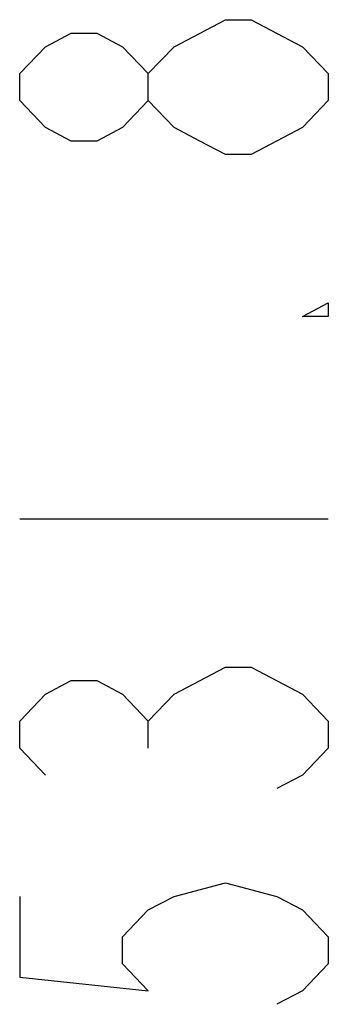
# Model space of a CAD drawing. Header units: millimetres. Extents: x 0 to 11890, y 0 to 8410.
# Tile 103 of 104: x 6382 to 6452, y 6482 to 6706. Entities that reach past the tile are written whole.
import ezdxf

# ---------------------------------------------------------------- set-up
doc = ezdxf.new("R2010")
doc.units = ezdxf.units.MM
doc.header["$LTSCALE"] = 653.95
doc.layers.add('RB30-1-B-JSZL_DXF_DIMENSION', color=7, linetype='CONTINUOUS')

msp = doc.modelspace()

# ---------------------------------------------------------------- linework, layer by layer
at = {"layer": 'RB30-1-B-JSZL_DXF_DIMENSION', "color": 5, "linetype": 'Continuous'}
for p, q in [((6452.252, 6687.395), (6446.419, 6681.27)), ((6382.252, 6592.457), (6452.252, 6592.457)), ((6411.418, 6540.394), (6411.418, 6546.519))]:
    msp.add_line(p, q, dxfattribs=at)
for points in [[(6417.252, 6699.644), (6428.919, 6705.769), (6434.752, 6705.769)], [(6434.752, 6705.769), (6446.419, 6699.644), (6452.252, 6693.52), (6452.252, 6687.395)], [(6411.418, 6687.395), (6405.585, 6681.27), (6399.752, 6678.207), (6393.919, 6678.207), (6388.085, 6681.27), (6382.252, 6687.395), (6382.252, 6693.52), (6388.085, 6699.644), (6393.919, 6702.707), (6399.752, 6702.707), (6405.585, 6699.644), (6411.418, 6693.52)], [(6446.419, 6681.27), (6434.752, 6675.145), (6428.919, 6675.145), (6423.085, 6678.207), (6417.252, 6681.27), (6411.418, 6687.395), (6411.418, 6693.52), (6417.252, 6699.644)], [(6452.252, 6641.457), (6452.252, 6638.395), (6446.419, 6638.395), (6452.252, 6641.457)], [(6417.252, 6552.644), (6428.919, 6558.769), (6434.752, 6558.769)], [(6434.752, 6558.769), (6446.419, 6552.644), (6452.252, 6546.519), (6452.252, 6540.394), (6446.419, 6534.269), (6440.585, 6531.207)], [(6388.085, 6534.269), (6382.252, 6540.394), (6382.252, 6546.519), (6388.085, 6552.644), (6393.919, 6555.707), (6399.752, 6555.707), (6405.585, 6552.644), (6411.418, 6546.519), (6417.252, 6552.644)], [(6382.252, 6506.707), (6382.252, 6488.332), (6411.418, 6485.27), (6405.585, 6491.395), (6405.585, 6497.52), (6411.418, 6503.645), (6417.252, 6506.707), (6428.919, 6509.77), (6440.585, 6506.707), (6446.419, 6503.645), (6452.252, 6497.52), (6452.252, 6491.395), (6446.419, 6485.27), (6440.585, 6482.207)]]:
    msp.add_lwpolyline(points, dxfattribs=at)

doc.saveas('drawing.dxf')
